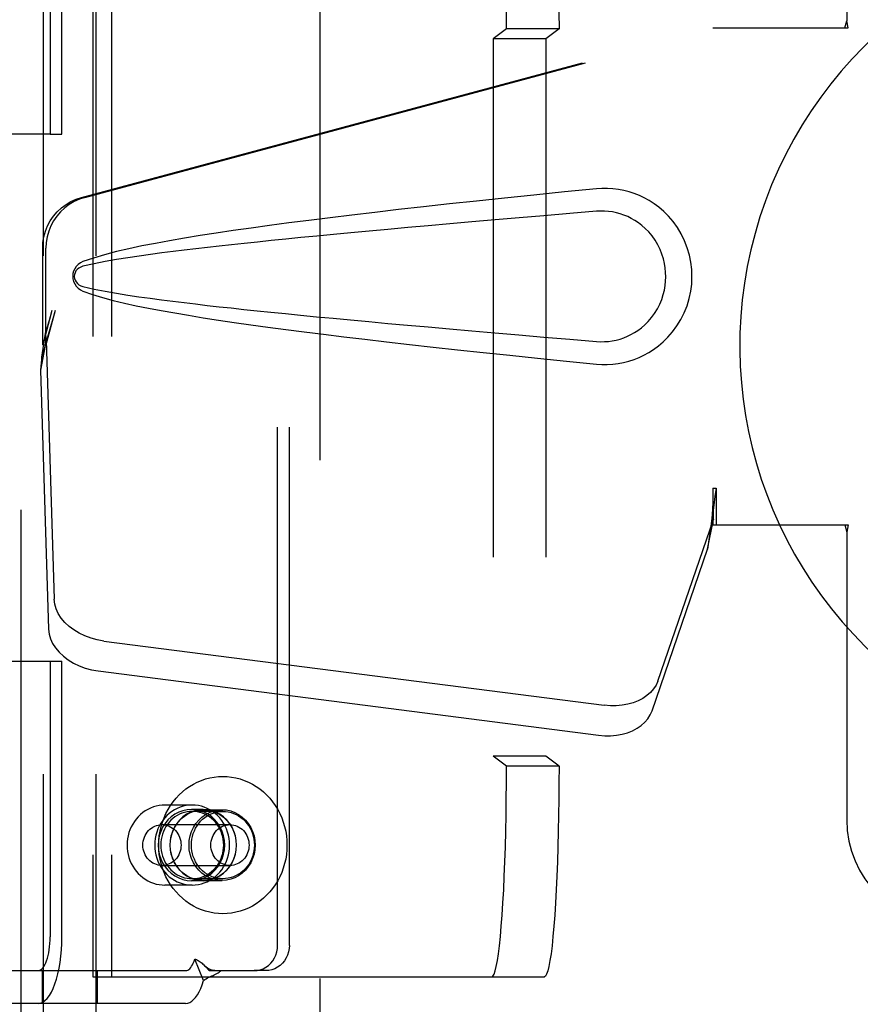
# Model space of a CAD drawing. Header units: inches. Extents: x 0 to 224, y 0 to 145.
# Tile 34 of 83: x 64.14 to 66.13, y 52.31 to 54.65. Entities that reach past the tile are written whole.
import ezdxf

# ---------------------------------------------------------------- set-up
doc = ezdxf.new("R2010")
doc.units = ezdxf.units.IN
doc.header["$LTSCALE"] = 12.302632
doc.header["$MEASUREMENT"] = 0
doc.linetypes.add('HIDDEN', pattern=[0.2, 0.1, -0.1])
doc.layers.add('DEFAULT_2', color=8, linetype='HIDDEN')
doc.layers.add('DOOR_2_ASSEMBLY', color=7, linetype='CONTINUOUS')

msp = doc.modelspace()

# ---------------------------------------------------------------- linework, layer by layer
at = {"layer": 'DEFAULT_2', "color": 8, "linetype": 'HIDDEN'}
for p, q in [((64.8491, 84.3601), (64.8491, 23.3901)), ((64.1929, 55.3193), (64.1929, 51.8501)), ((64.3179, 55.3193), (64.3179, 51.8501)), ((64.31, 55.1276), (64.31, 52.3776)), ((64.3547, 55.1276), (64.3547, 52.3776)), ((64.7488, 52.4521), (64.7488, 55.0521)), ((64.7767, 52.4521), (64.7767, 55.0521)), ((64.2092, 55.0321), (64.2092, 54.3776)), ((64.2371, 54.3776), (64.2371, 55.0321)), ((65.2917, 54.6276), (65.2603, 54.604)), ((65.4164, 54.6276), (65.2917, 54.6276)), ((65.4164, 54.6276), (65.385, 54.604)), ((65.2603, 54.604), (65.2603, 52.9012)), ((65.385, 54.604), (65.2603, 54.604)), ((65.385, 54.604), (65.385, 52.9012)), ((64.2092, 54.3776), (63.6378, 54.3776)), ((64.2092, 54.3776), (64.2371, 54.3776)), ((64.0458, 53.1266), (64.2092, 53.1266)), ((64.2092, 53.1266), (64.2092, 52.4721)), ((64.2092, 53.1266), (64.2371, 53.1266)), ((64.2371, 52.4721), (64.2371, 53.1266)), ((65.2917, 52.8776), (65.2603, 52.9012)), ((65.385, 52.9012), (65.2603, 52.9012)), ((65.4164, 52.8776), (65.385, 52.9012)), ((65.4164, 52.8776), (65.2917, 52.8776)), ((64.5461, 52.7851), (64.4816, 52.7851)), ((64.5723, 52.7746), (64.5443, 52.7746)), ((64.6189, 52.7701), (64.5461, 52.7701)), ((64.5723, 52.7741), (64.6171, 52.7741)), ((64.4745, 52.7386), (64.6357, 52.7386)), ((64.4745, 52.6416), (64.6357, 52.6416)), ((64.5461, 52.5951), (64.4816, 52.5951)), ((64.5723, 52.6056), (64.5443, 52.6056)), ((64.6189, 52.6101), (64.5461, 52.6101)), ((64.5723, 52.6061), (64.6171, 52.6061)), ((64.5733, 52.3683), (64.5522, 52.4196)), ((64.0497, 52.3921), (64.5306, 52.3921)), ((64.1904, 52.3921), (64.1904, 52.3141)), ((64.3204, 52.3921), (64.3204, 52.3141)), ((64.5786, 52.4007), (64.5851, 52.394)), ((64.5851, 52.394), (64.587, 52.3921)), ((64.587, 52.3921), (64.6928, 52.3921)), ((64.7207, 52.3921), (64.6928, 52.3921)), ((64.31, 52.3776), (65.3816, 52.3776)), ((64.5306, 52.3141), (64.0497, 52.3141))]:
    msp.add_line(p, q, dxfattribs=at)
for points in [[(65.2917, 54.6276), (65.2916, 54.6669), (65.2913, 54.7058), (65.2908, 54.7443), (65.29, 54.7821), (65.2891, 54.8189), (65.2879, 54.8546), (65.2866, 54.8888), (65.2851, 54.9215), (65.2834, 54.9523), (65.2815, 54.9812), (65.2795, 55.0078), (65.2774, 55.0321), (65.2751, 55.0539), (65.2727, 55.0731), (65.2702, 55.0895), (65.2676, 55.1031), (65.265, 55.1138), (65.2623, 55.1214), (65.2596, 55.126), (65.2569, 55.1276)], [(65.3816, 55.1276), (65.3843, 55.126), (65.387, 55.1214), (65.3897, 55.1138), (65.3923, 55.1031), (65.3949, 55.0895), (65.3974, 55.0731), (65.3998, 55.0539), (65.4021, 55.0321), (65.4042, 55.0078), (65.4062, 54.9812), (65.4081, 54.9523), (65.4098, 54.9215), (65.4113, 54.8888), (65.4126, 54.8546), (65.4138, 54.8189), (65.4147, 54.7821), (65.4155, 54.7443), (65.416, 54.7058), (65.4163, 54.6669), (65.4164, 54.6276)], [(65.2569, 52.3776), (65.2596, 52.3792), (65.2623, 52.3838), (65.265, 52.3914), (65.2676, 52.4021), (65.2702, 52.4157), (65.2727, 52.4321), (65.2751, 52.4513), (65.2774, 52.4731), (65.2795, 52.4974), (65.2815, 52.524), (65.2834, 52.5529), (65.2851, 52.5837), (65.2866, 52.6164), (65.2879, 52.6506), (65.2891, 52.6863), (65.29, 52.7231), (65.2908, 52.7609), (65.2913, 52.7994), (65.2916, 52.8382), (65.2917, 52.8776)], [(65.4164, 52.8776), (65.4163, 52.8382), (65.416, 52.7994), (65.4155, 52.7609), (65.4147, 52.7231), (65.4138, 52.6863), (65.4126, 52.6506), (65.4113, 52.6164), (65.4098, 52.5837), (65.4081, 52.5529), (65.4062, 52.524), (65.4042, 52.4974), (65.4021, 52.4731), (65.3998, 52.4513), (65.3974, 52.4321), (65.3949, 52.4157), (65.3923, 52.4021), (65.3897, 52.3914), (65.387, 52.3838), (65.3843, 52.3792), (65.3816, 52.3776)], [(64.4667, 52.6901), (64.4671, 52.7012), (64.4681, 52.7123), (64.4699, 52.7233), (64.4723, 52.7341), (64.4755, 52.7447), (64.4793, 52.755), (64.4838, 52.7651), (64.4889, 52.7748), (64.4946, 52.7841), (64.5008, 52.793), (64.5077, 52.8014), (64.515, 52.8092), (64.5228, 52.8165), (64.5311, 52.8233), (64.5398, 52.8294), (64.5489, 52.8348), (64.5582, 52.8396), (64.5679, 52.8437), (64.5778, 52.8471), (64.5879, 52.8497), (64.5982, 52.8516), (64.6085, 52.8527), (64.6189, 52.8531), (64.6293, 52.8527), (64.6396, 52.8516), (64.6498, 52.8497), (64.6599, 52.8471), (64.6698, 52.8437), (64.6795, 52.8396), (64.6889, 52.8348), (64.6979, 52.8294), (64.7066, 52.8233), (64.7149, 52.8165), (64.7227, 52.8092), (64.7301, 52.8014), (64.7369, 52.793), (64.7432, 52.7841), (64.7489, 52.7748), (64.754, 52.7651), (64.7585, 52.755), (64.7623, 52.7447), (64.7654, 52.7341), (64.7679, 52.7233), (64.7696, 52.7123), (64.7707, 52.7012), (64.771, 52.6901)], [(64.4816, 52.7851), (64.4746, 52.7848), (64.4676, 52.7839), (64.4608, 52.7825), (64.454, 52.7805), (64.4474, 52.778), (64.441, 52.7749), (64.4348, 52.7713), (64.4289, 52.7671), (64.4234, 52.7625), (64.4182, 52.7575), (64.4133, 52.752), (64.4089, 52.7462), (64.405, 52.7399), (64.4015, 52.7334), (64.3985, 52.7266), (64.396, 52.7196), (64.3941, 52.7124), (64.3927, 52.705), (64.3919, 52.6976), (64.3916, 52.6901)], [(64.5461, 52.7851), (64.5388, 52.7848), (64.5315, 52.7838), (64.5244, 52.7822), (64.5173, 52.7799), (64.5105, 52.7771), (64.5039, 52.7736), (64.4976, 52.7696), (64.4917, 52.7651), (64.4861, 52.76), (64.4809, 52.7544), (64.4761, 52.7484), (64.4719, 52.7421), (64.4681, 52.7353), (64.4649, 52.7283), (64.4622, 52.7209), (64.4602, 52.7134), (64.4586, 52.7057), (64.4577, 52.698), (64.4574, 52.6901)], [(64.6348, 52.6901), (64.6345, 52.698), (64.6336, 52.7057), (64.6321, 52.7134), (64.63, 52.7209), (64.6273, 52.7283), (64.6241, 52.7353), (64.6204, 52.7421), (64.6161, 52.7484), (64.6114, 52.7544), (64.6062, 52.76), (64.6006, 52.7651), (64.5946, 52.7696), (64.5883, 52.7736), (64.5818, 52.7771), (64.5749, 52.7799), (64.5679, 52.7822), (64.5607, 52.7838), (64.5535, 52.7848), (64.5461, 52.7851)], [(64.5443, 52.7746), (64.534, 52.7739), (64.5239, 52.7717), (64.5141, 52.7682), (64.5049, 52.7633), (64.4963, 52.7571), (64.4886, 52.7498), (64.4818, 52.7415), (64.476, 52.7323), (64.4715, 52.7224), (64.4681, 52.712), (64.4661, 52.7011), (64.4654, 52.6901), (64.4661, 52.6791), (64.4681, 52.6682), (64.4715, 52.6578), (64.476, 52.6478), (64.4818, 52.6387), (64.4886, 52.6303), (64.4963, 52.6231), (64.5049, 52.6169), (64.5141, 52.612), (64.5239, 52.6085), (64.534, 52.6063), (64.5443, 52.6056)], [(64.5461, 52.7701), (64.54, 52.7698), (64.5338, 52.769), (64.5278, 52.7677), (64.5219, 52.7658), (64.5161, 52.7634), (64.5106, 52.7605), (64.5053, 52.7571), (64.5003, 52.7532), (64.4955, 52.749), (64.4912, 52.7443), (64.4872, 52.7392), (64.4836, 52.7339), (64.4804, 52.7282), (64.4777, 52.7222), (64.4755, 52.7161), (64.4737, 52.7097), (64.4725, 52.7033), (64.4717, 52.6967), (64.4714, 52.6901)], [(64.5723, 52.7746), (64.5619, 52.7739), (64.5519, 52.7717), (64.5421, 52.7682), (64.5328, 52.7633), (64.5243, 52.7571), (64.5165, 52.7498), (64.5097, 52.7415), (64.504, 52.7323), (64.4994, 52.7224), (64.4961, 52.712), (64.4941, 52.7011), (64.4934, 52.6901), (64.4941, 52.6791), (64.4961, 52.6682), (64.4994, 52.6578), (64.504, 52.6478), (64.5097, 52.6387), (64.5165, 52.6303), (64.5243, 52.6231), (64.5328, 52.6169), (64.5421, 52.612), (64.5519, 52.6085), (64.5619, 52.6063), (64.5723, 52.6056)], [(64.5723, 52.6061), (64.562, 52.6068), (64.552, 52.609), (64.5423, 52.6125), (64.5331, 52.6174), (64.5246, 52.6235), (64.5168, 52.6307), (64.5101, 52.639), (64.5044, 52.6481), (64.4998, 52.658), (64.4965, 52.6684), (64.4945, 52.6791), (64.4939, 52.6901), (64.4945, 52.7011), (64.4965, 52.7118), (64.4998, 52.7222), (64.5044, 52.7321), (64.5101, 52.7412), (64.5168, 52.7495), (64.5246, 52.7567), (64.5331, 52.7628), (64.5423, 52.7677), (64.552, 52.7712), (64.562, 52.7734), (64.5723, 52.7741)], [(64.6171, 52.6061), (64.6068, 52.6068), (64.5968, 52.609), (64.5871, 52.6125), (64.5779, 52.6174), (64.5693, 52.6235), (64.5616, 52.6307), (64.5549, 52.639), (64.5492, 52.6481), (64.5446, 52.658), (64.5413, 52.6684), (64.5393, 52.6791), (64.5387, 52.6901), (64.5393, 52.7011), (64.5413, 52.7118), (64.5446, 52.7222), (64.5492, 52.7321), (64.5549, 52.7412), (64.5616, 52.7495), (64.5693, 52.7567), (64.5779, 52.7628), (64.5871, 52.7677), (64.5968, 52.7712), (64.6068, 52.7734), (64.6171, 52.7741)], [(64.5442, 52.6901), (64.5445, 52.6971), (64.5453, 52.704), (64.5467, 52.7108), (64.5487, 52.7175), (64.5512, 52.7239), (64.5542, 52.7301), (64.5577, 52.736), (64.5617, 52.7415), (64.5661, 52.7467), (64.5709, 52.7514), (64.576, 52.7556), (64.5815, 52.7594), (64.5873, 52.7626), (64.5933, 52.7653), (64.5995, 52.7674), (64.6059, 52.7689), (64.6124, 52.7698), (64.6189, 52.7701)], [(64.5443, 52.6056), (64.5547, 52.6063), (64.5648, 52.6085), (64.5745, 52.612), (64.5838, 52.6169), (64.5924, 52.6231), (64.6001, 52.6303), (64.6069, 52.6387), (64.6127, 52.6478), (64.6172, 52.6578), (64.6205, 52.6682), (64.6225, 52.6791), (64.6232, 52.6901), (64.6225, 52.7011), (64.6205, 52.712), (64.6172, 52.7224), (64.6127, 52.7323), (64.6069, 52.7415), (64.6001, 52.7498), (64.5924, 52.7571), (64.5838, 52.7633), (64.5745, 52.7682), (64.5648, 52.7717), (64.5547, 52.7739), (64.5443, 52.7746)], [(64.6208, 52.6901), (64.6206, 52.6967), (64.6198, 52.7033), (64.6185, 52.7097), (64.6168, 52.7161), (64.6145, 52.7222), (64.6118, 52.7282), (64.6087, 52.7339), (64.6051, 52.7392), (64.6011, 52.7443), (64.5967, 52.749), (64.592, 52.7532), (64.587, 52.7571), (64.5817, 52.7605), (64.5761, 52.7634), (64.5704, 52.7658), (64.5645, 52.7677), (64.5584, 52.769), (64.5523, 52.7698), (64.5461, 52.7701)], [(64.5723, 52.6056), (64.5827, 52.6063), (64.5927, 52.6085), (64.6025, 52.612), (64.6117, 52.6169), (64.6203, 52.6231), (64.6281, 52.6303), (64.6349, 52.6387), (64.6406, 52.6478), (64.6452, 52.6578), (64.6485, 52.6682), (64.6505, 52.6791), (64.6512, 52.6901), (64.6505, 52.7011), (64.6485, 52.712), (64.6452, 52.7224), (64.6406, 52.7323), (64.6349, 52.7415), (64.6281, 52.7498), (64.6203, 52.7571), (64.6117, 52.7633), (64.6025, 52.7682), (64.5927, 52.7717), (64.5827, 52.7739), (64.5723, 52.7746)], [(64.5723, 52.7741), (64.5826, 52.7734), (64.5926, 52.7712), (64.6023, 52.7677), (64.6115, 52.7628), (64.62, 52.7567), (64.6277, 52.7495), (64.6345, 52.7412), (64.6402, 52.7321), (64.6447, 52.7222), (64.648, 52.7118), (64.65, 52.7011), (64.6507, 52.6901), (64.65, 52.6791), (64.648, 52.6684), (64.6447, 52.658), (64.6402, 52.6481), (64.6345, 52.639), (64.6277, 52.6307), (64.62, 52.6235), (64.6115, 52.6174), (64.6023, 52.6125), (64.5926, 52.609), (64.5826, 52.6068), (64.5723, 52.6061)], [(64.6171, 52.7741), (64.6274, 52.7734), (64.6374, 52.7712), (64.6471, 52.7677), (64.6563, 52.7628), (64.6648, 52.7567), (64.6725, 52.7495), (64.6793, 52.7412), (64.685, 52.7321), (64.6895, 52.7222), (64.6928, 52.7118), (64.6948, 52.7011), (64.6955, 52.6901), (64.6948, 52.6791), (64.6928, 52.6684), (64.6895, 52.658), (64.685, 52.6481), (64.6793, 52.639), (64.6725, 52.6307), (64.6648, 52.6235), (64.6563, 52.6174), (64.6471, 52.6125), (64.6374, 52.609), (64.6274, 52.6068), (64.6171, 52.6061)], [(64.6189, 52.7701), (64.6254, 52.7698), (64.6318, 52.7689), (64.6382, 52.7674), (64.6444, 52.7653), (64.6504, 52.7626), (64.6562, 52.7594), (64.6617, 52.7556), (64.6669, 52.7514), (64.6717, 52.7467), (64.6761, 52.7415), (64.6801, 52.736), (64.6836, 52.7301), (64.6866, 52.7239), (64.6891, 52.7175), (64.691, 52.7108), (64.6924, 52.704), (64.6933, 52.6971), (64.6936, 52.6901)], [(64.4292, 52.6901), (64.4294, 52.6949), (64.43, 52.6996), (64.4311, 52.7042), (64.4326, 52.7087), (64.4345, 52.713), (64.4368, 52.717), (64.4395, 52.7209), (64.4424, 52.7244), (64.4457, 52.7276), (64.4493, 52.7304), (64.4531, 52.7329), (64.4571, 52.7349), (64.4613, 52.7365), (64.4656, 52.7377), (64.47, 52.7384), (64.4745, 52.7386)], [(64.4745, 52.7386), (64.4789, 52.7384), (64.4833, 52.7377), (64.4876, 52.7365), (64.4918, 52.7349), (64.4958, 52.7329), (64.4996, 52.7304), (64.5032, 52.7276), (64.5065, 52.7244), (64.5095, 52.7209), (64.5121, 52.717), (64.5144, 52.713), (64.5163, 52.7087), (64.5178, 52.7042), (64.5189, 52.6996), (64.5195, 52.6949), (64.5197, 52.6901)], [(64.5904, 52.6901), (64.5907, 52.6949), (64.5913, 52.6996), (64.5924, 52.7042), (64.5939, 52.7087), (64.5958, 52.713), (64.5981, 52.717), (64.6007, 52.7209), (64.6037, 52.7244), (64.607, 52.7276), (64.6106, 52.7304), (64.6144, 52.7329), (64.6184, 52.7349), (64.6226, 52.7365), (64.6269, 52.7377), (64.6313, 52.7384), (64.6357, 52.7386)], [(64.6357, 52.7386), (64.6402, 52.7384), (64.6446, 52.7377), (64.6489, 52.7365), (64.653, 52.7349), (64.6571, 52.7329), (64.6609, 52.7304), (64.6644, 52.7276), (64.6677, 52.7244), (64.6707, 52.7209), (64.6734, 52.717), (64.6756, 52.713), (64.6776, 52.7087), (64.679, 52.7042), (64.6801, 52.6996), (64.6808, 52.6949), (64.681, 52.6901)], [(64.3916, 52.6901), (64.3919, 52.6826), (64.3927, 52.6751), (64.3941, 52.6678), (64.3961, 52.6606), (64.3985, 52.6535), (64.4015, 52.6467), (64.405, 52.6402), (64.4089, 52.634), (64.4133, 52.6282), (64.4182, 52.6227), (64.4234, 52.6177), (64.4289, 52.6131), (64.4348, 52.609), (64.441, 52.6053), (64.4474, 52.6022), (64.454, 52.5997), (64.4607, 52.5977), (64.4676, 52.5963), (64.4746, 52.5954), (64.4816, 52.5951)], [(64.4745, 52.6416), (64.47, 52.6418), (64.4656, 52.6425), (64.4613, 52.6437), (64.4571, 52.6453), (64.4531, 52.6473), (64.4493, 52.6498), (64.4457, 52.6526), (64.4424, 52.6558), (64.4395, 52.6593), (64.4368, 52.6632), (64.4345, 52.6672), (64.4326, 52.6715), (64.4311, 52.676), (64.43, 52.6806), (64.4294, 52.6853), (64.4292, 52.6901)], [(64.4574, 52.6901), (64.4577, 52.6822), (64.4586, 52.6745), (64.4602, 52.6668), (64.4622, 52.6593), (64.4649, 52.6519), (64.4681, 52.6449), (64.4719, 52.6381), (64.4761, 52.6317), (64.4809, 52.6258), (64.4861, 52.6202), (64.4917, 52.6151), (64.4976, 52.6106), (64.5039, 52.6065), (64.5105, 52.6031), (64.5173, 52.6002), (64.5244, 52.598), (64.5315, 52.5964), (64.5388, 52.5954), (64.5461, 52.5951)], [(64.771, 52.6901), (64.7707, 52.6789), (64.7696, 52.6679), (64.7679, 52.6569), (64.7654, 52.6461), (64.7623, 52.6355), (64.7585, 52.6252), (64.754, 52.6151), (64.7489, 52.6054), (64.7432, 52.5961), (64.7369, 52.5872), (64.7301, 52.5788), (64.7227, 52.571), (64.7149, 52.5637), (64.7066, 52.5569), (64.6979, 52.5508), (64.6889, 52.5454), (64.6795, 52.5406), (64.6698, 52.5365), (64.6599, 52.5331), (64.6498, 52.5305), (64.6396, 52.5286), (64.6293, 52.5275), (64.6189, 52.5271), (64.6085, 52.5275), (64.5982, 52.5286), (64.5879, 52.5305), (64.5778, 52.5331), (64.5679, 52.5365), (64.5582, 52.5406), (64.5489, 52.5454), (64.5398, 52.5508), (64.5311, 52.5569), (64.5228, 52.5637), (64.515, 52.571), (64.5077, 52.5788), (64.5008, 52.5872), (64.4946, 52.5961), (64.4889, 52.6054), (64.4838, 52.6151), (64.4793, 52.6252), (64.4755, 52.6355), (64.4723, 52.6461), (64.4699, 52.6569), (64.4681, 52.6679), (64.4671, 52.6789), (64.4667, 52.6901)], [(64.4714, 52.6901), (64.4717, 52.6835), (64.4725, 52.6769), (64.4737, 52.6705), (64.4755, 52.6641), (64.4777, 52.658), (64.4804, 52.652), (64.4836, 52.6463), (64.4872, 52.641), (64.4912, 52.6359), (64.4955, 52.6312), (64.5003, 52.627), (64.5053, 52.6231), (64.5106, 52.6197), (64.5161, 52.6168), (64.5219, 52.6144), (64.5278, 52.6125), (64.5338, 52.6112), (64.54, 52.6104), (64.5461, 52.6101)], [(64.5197, 52.6901), (64.5195, 52.6853), (64.5189, 52.6806), (64.5178, 52.676), (64.5163, 52.6715), (64.5144, 52.6672), (64.5121, 52.6632), (64.5095, 52.6593), (64.5065, 52.6558), (64.5032, 52.6526), (64.4996, 52.6498), (64.4958, 52.6473), (64.4918, 52.6453), (64.4876, 52.6437), (64.4833, 52.6425), (64.4789, 52.6418), (64.4745, 52.6416)], [(64.6189, 52.6101), (64.6124, 52.6104), (64.6059, 52.6113), (64.5995, 52.6128), (64.5933, 52.6149), (64.5873, 52.6176), (64.5815, 52.6208), (64.576, 52.6246), (64.5709, 52.6288), (64.5661, 52.6335), (64.5617, 52.6387), (64.5577, 52.6442), (64.5542, 52.6501), (64.5512, 52.6563), (64.5487, 52.6627), (64.5467, 52.6694), (64.5453, 52.6762), (64.5445, 52.6831), (64.5442, 52.6901)], [(64.5461, 52.5951), (64.5535, 52.5954), (64.5607, 52.5964), (64.5679, 52.598), (64.5749, 52.6002), (64.5818, 52.6031), (64.5883, 52.6065), (64.5946, 52.6106), (64.6006, 52.6151), (64.6062, 52.6202), (64.6114, 52.6258), (64.6161, 52.6317), (64.6204, 52.6381), (64.6241, 52.6449), (64.6273, 52.6519), (64.63, 52.6593), (64.6321, 52.6668), (64.6336, 52.6745), (64.6345, 52.6822), (64.6348, 52.6901)], [(64.5461, 52.6101), (64.5523, 52.6104), (64.5584, 52.6112), (64.5645, 52.6125), (64.5704, 52.6144), (64.5761, 52.6168), (64.5817, 52.6197), (64.587, 52.6231), (64.592, 52.627), (64.5967, 52.6312), (64.6011, 52.6359), (64.6051, 52.641), (64.6087, 52.6463), (64.6118, 52.652), (64.6145, 52.658), (64.6168, 52.6641), (64.6185, 52.6705), (64.6198, 52.6769), (64.6206, 52.6835), (64.6208, 52.6901)], [(64.6357, 52.6416), (64.6313, 52.6418), (64.6269, 52.6425), (64.6226, 52.6437), (64.6184, 52.6453), (64.6144, 52.6473), (64.6106, 52.6498), (64.607, 52.6526), (64.6037, 52.6558), (64.6007, 52.6593), (64.5981, 52.6632), (64.5958, 52.6672), (64.5939, 52.6715), (64.5924, 52.676), (64.5913, 52.6806), (64.5907, 52.6853), (64.5904, 52.6901)], [(64.6936, 52.6901), (64.6933, 52.6831), (64.6924, 52.6762), (64.691, 52.6694), (64.6891, 52.6627), (64.6866, 52.6563), (64.6836, 52.6501), (64.6801, 52.6442), (64.6761, 52.6387), (64.6717, 52.6335), (64.6669, 52.6288), (64.6617, 52.6246), (64.6562, 52.6208), (64.6504, 52.6176), (64.6444, 52.6149), (64.6382, 52.6128), (64.6318, 52.6113), (64.6254, 52.6104), (64.6189, 52.6101)], [(64.681, 52.6901), (64.6808, 52.6853), (64.6801, 52.6806), (64.679, 52.676), (64.6776, 52.6715), (64.6756, 52.6672), (64.6734, 52.6632), (64.6707, 52.6593), (64.6677, 52.6558), (64.6644, 52.6526), (64.6609, 52.6498), (64.6571, 52.6473), (64.653, 52.6453), (64.6489, 52.6437), (64.6446, 52.6425), (64.6402, 52.6418), (64.6357, 52.6416)], [(64.1805, 52.3141), (64.1861, 52.3149), (64.1916, 52.3171), (64.1969, 52.3209), (64.2022, 52.3261), (64.2072, 52.3328), (64.212, 52.3407), (64.2164, 52.35), (64.2205, 52.3604), (64.2243, 52.3719), (64.2276, 52.3843), (64.2304, 52.3976), (64.2328, 52.4116), (64.2347, 52.4262), (64.236, 52.4413), (64.2369, 52.4565), (64.2371, 52.4721)], [(64.1805, 52.3921), (64.1833, 52.3925), (64.1861, 52.3936), (64.1888, 52.3955), (64.1915, 52.3982), (64.194, 52.4015), (64.1964, 52.4056), (64.1987, 52.4103), (64.2008, 52.4155), (64.2027, 52.4213), (64.2043, 52.4277), (64.2058, 52.4344), (64.207, 52.4415), (64.2079, 52.4489), (64.2086, 52.4565), (64.209, 52.4642), (64.2092, 52.4721)], [(64.6928, 52.3921), (64.7001, 52.3926), (64.7073, 52.3941), (64.7142, 52.3967), (64.7208, 52.4001), (64.7269, 52.4045), (64.7324, 52.4097), (64.7372, 52.4156), (64.7413, 52.4221), (64.7445, 52.4291), (64.7469, 52.4366), (64.7483, 52.4442), (64.7488, 52.4521)], [(64.7767, 52.4521), (64.7762, 52.4442), (64.7748, 52.4366), (64.7725, 52.4291), (64.7692, 52.4221), (64.7652, 52.4156), (64.7603, 52.4097), (64.7548, 52.4045), (64.7487, 52.4001), (64.7422, 52.3967), (64.7352, 52.3941), (64.7281, 52.3926), (64.7207, 52.3921)], [(64.5306, 52.3921), (64.5331, 52.3924), (64.5355, 52.3933), (64.5379, 52.3947), (64.5402, 52.3967), (64.5425, 52.3993), (64.5447, 52.4024), (64.5467, 52.406), (64.5487, 52.4101), (64.5505, 52.4146), (64.5522, 52.4196)], [(64.5522, 52.4196), (64.5543, 52.419), (64.5563, 52.4182), (64.5584, 52.4172), (64.5606, 52.4161), (64.5629, 52.4146), (64.5652, 52.413), (64.5673, 52.4113), (64.5695, 52.4095), (64.5717, 52.4074), (64.5738, 52.4055)], [(64.5738, 52.4055), (64.5763, 52.403), (64.5786, 52.4007)], [(64.6002, 52.3921), (64.5994, 52.3921), (64.5974, 52.3923), (64.5955, 52.3926), (64.5938, 52.393), (64.5921, 52.3935), (64.5904, 52.3941), (64.5888, 52.3948), (64.5871, 52.3956), (64.5855, 52.3965), (64.5839, 52.3974), (64.5823, 52.3985), (64.5808, 52.3996), (64.5792, 52.4008), (64.5776, 52.4021), (64.576, 52.4035), (64.5744, 52.4049), (64.5738, 52.4055)], [(64.5733, 52.3683), (64.5764, 52.3708), (64.5795, 52.3729), (64.5828, 52.3748), (64.5861, 52.3765), (64.5893, 52.3781), (64.5925, 52.3795), (64.5955, 52.3808), (64.5986, 52.3822), (64.6016, 52.3836), (64.6047, 52.3852), (64.6077, 52.3869), (64.6104, 52.3886), (64.6128, 52.3904), (64.615, 52.3921)], [(64.5306, 52.3141), (64.5355, 52.3147), (64.5402, 52.3164), (64.545, 52.3193), (64.5496, 52.3232), (64.5541, 52.3283), (64.5584, 52.3344), (64.5625, 52.3415), (64.5664, 52.3496), (64.57, 52.3585), (64.5733, 52.3683)]]:
    msp.add_lwpolyline(points, dxfattribs=at)
at = {"layer": 'DOOR_2_ASSEMBLY', "color": 8, "linetype": 'HIDDEN'}
for p, q in [((64.1406, 22.7291), (64.1406, 85.0211)), ((66.0991, 55.0001), (66.0991, 54.6469)), ((64.2838, 54.2278), (65.7812, 54.6301)), ((64.2914, 54.2278), (65.7889, 54.6301)), ((65.7812, 54.6301), (66.1022, 54.6301)), ((66.0947, 54.6301), (66.0991, 54.6469)), ((66.1022, 54.6301), (66.0991, 54.6469)), ((64.1914, 53.8773), (64.1914, 54.107)), ((64.199, 53.8773), (64.199, 54.107)), ((64.2132, 53.9589), (64.1914, 53.8773)), ((64.2209, 53.9589), (64.199, 53.8773)), ((64.1975, 53.9048), (64.1888, 53.8486)), ((64.1998, 53.8887), (64.1862, 53.8177)), ((64.1998, 53.8887), (64.2189, 53.2736)), ((64.1914, 53.8773), (64.199, 53.8773)), ((64.187, 53.8274), (64.1862, 53.8177)), ((64.1862, 53.8177), (64.2054, 53.2025)), ((65.7812, 53.5376), (65.7814, 53.5273)), ((65.7812, 53.5376), (65.7812, 53.4501)), ((65.7812, 53.5376), (65.7889, 53.5376)), ((65.7814, 53.5273), (65.7817, 53.4973)), ((65.7889, 53.5376), (65.7889, 53.4501)), ((65.6507, 53.0796), (65.7826, 53.4634)), ((65.769, 53.3924), (65.7826, 53.4634)), ((65.7784, 53.4586), (65.769, 53.3924)), ((65.782, 53.4791), (65.7821, 53.4736)), ((65.7812, 53.4501), (66.1022, 53.4501)), ((66.0947, 53.4501), (66.0991, 53.4333)), ((66.1022, 53.4501), (66.0991, 53.4333)), ((66.0991, 53.4333), (66.0991, 52.7501)), ((65.6371, 53.0086), (65.769, 53.3924)), ((64.3364, 53.1745), (65.5239, 53.022)), ((64.3229, 53.1035), (65.5103, 52.951))]:
    msp.add_line(p, q, dxfattribs=at)
for points in [[(65.5053, 54.2481), (65.4297, 54.2405), (65.357, 54.2332), (65.2873, 54.226), (65.2205, 54.2189), (65.1563, 54.212), (65.0948, 54.2052), (65.0358, 54.1986), (64.9793, 54.1921), (64.925, 54.1857), (64.8731, 54.1794), (64.8232, 54.1732), (64.7754, 54.167), (64.7296, 54.161), (64.6857, 54.1549), (64.6436, 54.1489), (64.6033, 54.1429), (64.5647, 54.1369), (64.5278, 54.1309), (64.4925, 54.1248), (64.4587, 54.1186), (64.4264, 54.1123), (64.3956, 54.1057), (64.3662, 54.0989), (64.3382, 54.0917), (64.3119, 54.0837), (64.287, 54.0751)], [(65.5442, 54.2482), (65.5312, 54.249), (65.5182, 54.249), (65.5053, 54.2481)], [(65.5053, 53.8321), (65.5181, 53.8312), (65.531, 53.8312), (65.5439, 53.8319), (65.5568, 53.8335), (65.5696, 53.8359), (65.5821, 53.8391), (65.5943, 53.843), (65.6063, 53.8478), (65.6179, 53.8532), (65.6294, 53.8595), (65.6409, 53.8667), (65.6523, 53.8751), (65.6637, 53.8847), (65.6749, 53.8958), (65.6859, 53.9085), (65.6962, 53.9226), (65.7055, 53.9378), (65.7135, 53.9539), (65.7201, 53.9705), (65.7252, 53.9875), (65.7289, 54.0047), (65.7311, 54.0219), (65.7318, 54.0392), (65.7312, 54.0566), (65.7291, 54.0738), (65.7257, 54.0909), (65.7207, 54.108), (65.7143, 54.1246), (65.7064, 54.1408), (65.6972, 54.1561), (65.6869, 54.1703), (65.676, 54.1832), (65.6648, 54.1944), (65.6534, 54.2042), (65.6419, 54.2127), (65.6304, 54.2201), (65.6188, 54.2266), (65.607, 54.2321), (65.595, 54.2369), (65.5827, 54.2409), (65.5701, 54.2442), (65.5572, 54.2466), (65.5442, 54.2482)], [(64.1914, 54.107), (64.1921, 54.1207), (64.1943, 54.1341), (64.198, 54.1472), (64.2031, 54.1599), (64.2095, 54.1719), (64.2171, 54.1831), (64.226, 54.1935), (64.2359, 54.2028), (64.2468, 54.211), (64.2585, 54.2179), (64.2708, 54.2235), (64.2838, 54.2278)], [(64.2914, 54.2278), (64.2785, 54.2235), (64.2661, 54.2179), (64.2545, 54.211), (64.2436, 54.2028), (64.2337, 54.1935), (64.2248, 54.1831), (64.2171, 54.1719), (64.2107, 54.1599), (64.2057, 54.1472), (64.202, 54.1341), (64.1998, 54.1207), (64.199, 54.107)], [(65.5052, 54.1946), (65.4419, 54.1893), (65.3807, 54.1841), (65.3216, 54.1791), (65.2647, 54.1742), (65.2099, 54.1694), (65.1571, 54.1648), (65.1063, 54.1603), (65.0575, 54.1559), (65.0106, 54.1517), (64.9657, 54.1475), (64.9226, 54.1435), (64.8813, 54.1396), (64.8418, 54.1358), (64.8041, 54.1321), (64.7681, 54.1286), (64.7338, 54.1251), (64.701, 54.1217), (64.6697, 54.1185), (64.6396, 54.1152), (64.6105, 54.112), (64.5822, 54.1089), (64.5546, 54.1057), (64.5274, 54.1024), (64.5006, 54.0991), (64.4737, 54.0957), (64.4469, 54.0922), (64.4201, 54.0884), (64.3933, 54.0844), (64.3665, 54.0802), (64.3398, 54.0755), (64.3133, 54.0702), (64.2869, 54.0643)], [(65.5052, 53.8856), (65.5146, 53.8851), (65.524, 53.8852), (65.5334, 53.8859), (65.5427, 53.8872), (65.552, 53.889), (65.5611, 53.8915), (65.57, 53.8944), (65.5786, 53.8979), (65.587, 53.902), (65.5953, 53.9066), (65.6035, 53.9119), (65.6117, 53.918), (65.6199, 53.925), (65.6279, 53.933), (65.6358, 53.9422), (65.6432, 53.9523), (65.6498, 53.9631), (65.6555, 53.9743), (65.6601, 53.9856), (65.6637, 53.9968), (65.6663, 54.0077), (65.6682, 54.0184), (65.6692, 54.0289), (65.6696, 54.0393), (65.6693, 54.0497), (65.6684, 54.0601), (65.6667, 54.0708), (65.6642, 54.0817), (65.6607, 54.0928), (65.6563, 54.1041), (65.6508, 54.1153), (65.6443, 54.1263), (65.637, 54.1365), (65.6291, 54.1459), (65.621, 54.1541), (65.6128, 54.1613), (65.6046, 54.1676), (65.5962, 54.173), (65.5878, 54.1778), (65.5793, 54.182), (65.5705, 54.1856), (65.5616, 54.1886), (65.5524, 54.1911), (65.5431, 54.193), (65.5337, 54.1943), (65.5242, 54.195), (65.5147, 54.1951), (65.5052, 54.1946)], [(64.287, 54.0751), (64.281, 54.072), (64.2757, 54.0681), (64.2711, 54.0634), (64.2675, 54.0582), (64.2649, 54.0525), (64.2633, 54.0466), (64.2627, 54.0403), (64.2632, 54.034), (64.2647, 54.028), (64.2673, 54.0223), (64.271, 54.017), (64.2756, 54.0122), (64.2809, 54.0083), (64.287, 54.0051)], [(64.2869, 54.0643), (64.2818, 54.0624), (64.2773, 54.0599), (64.2735, 54.0567), (64.2704, 54.053), (64.2682, 54.0489), (64.2668, 54.0445), (64.2664, 54.0399), (64.2669, 54.0352), (64.2683, 54.0309), (64.2706, 54.0269), (64.2737, 54.0233), (64.2775, 54.0202), (64.2819, 54.0177), (64.2869, 54.0159)], [(64.2869, 54.0159), (64.3132, 54.01), (64.3397, 54.0047), (64.3663, 54), (64.3931, 53.9958), (64.4198, 53.9918), (64.4466, 53.9881), (64.4733, 53.9845), (64.5001, 53.9811), (64.5269, 53.9778), (64.554, 53.9746), (64.5816, 53.9714), (64.6098, 53.9682), (64.6388, 53.9651), (64.6689, 53.9618), (64.7002, 53.9585), (64.7329, 53.9552), (64.7673, 53.9517), (64.8032, 53.9481), (64.841, 53.9445), (64.8805, 53.9407), (64.9218, 53.9368), (64.9649, 53.9327), (65.0099, 53.9286), (65.0568, 53.9243), (65.1057, 53.92), (65.1565, 53.9155), (65.2094, 53.9108), (65.2643, 53.906), (65.3213, 53.9011), (65.3804, 53.8961), (65.4417, 53.8909), (65.5052, 53.8856)], [(64.287, 54.0051), (64.3097, 53.9972), (64.3336, 53.9898), (64.3589, 53.9831), (64.3855, 53.9767), (64.4134, 53.9706), (64.4425, 53.9647), (64.4729, 53.959), (64.5046, 53.9533), (64.5377, 53.9477), (64.5722, 53.9421), (64.6083, 53.9366), (64.6458, 53.931), (64.6849, 53.9254), (64.7255, 53.9198), (64.7679, 53.9141), (64.8121, 53.9084), (64.858, 53.9027), (64.9058, 53.8968), (64.9556, 53.8909), (65.0074, 53.8848), (65.0613, 53.8787), (65.1175, 53.8724), (65.1759, 53.8661), (65.2367, 53.8596), (65.2999, 53.8529), (65.3657, 53.8461), (65.4342, 53.8392), (65.5053, 53.8321)], [(64.2209, 53.9589), (64.2156, 53.9393), (64.2102, 53.9201), (64.2048, 53.9012), (64.1994, 53.8828), (64.1941, 53.8653), (64.1888, 53.8486)], [(64.2132, 53.9589), (64.2106, 53.9493), (64.208, 53.9399), (64.2053, 53.9306), (64.2026, 53.9216), (64.2, 53.913), (64.1975, 53.9048)], [(64.1975, 53.9048), (64.1978, 53.902), (64.1982, 53.8992), (64.1986, 53.8965), (64.199, 53.8938), (64.1994, 53.8912), (64.1998, 53.8887)], [(64.1888, 53.8486), (64.1883, 53.8431), (64.187, 53.8274)], [(65.7889, 53.5376), (65.7863, 53.5174), (65.7837, 53.4973), (65.781, 53.4777), (65.7784, 53.4586)], [(65.7815, 53.5098), (65.7815, 53.5022), (65.7809, 53.4894), (65.7797, 53.4749), (65.7781, 53.4589), (65.7759, 53.4415), (65.7744, 53.4306)], [(65.7817, 53.4973), (65.7818, 53.488), (65.782, 53.4791)], [(65.7821, 53.4736), (65.7822, 53.471), (65.7823, 53.4684), (65.7825, 53.4659), (65.7826, 53.4634)], [(64.3364, 53.1745), (64.321, 53.1772), (64.3061, 53.1812), (64.2916, 53.1866), (64.278, 53.1931), (64.2654, 53.2007), (64.2539, 53.2093), (64.2439, 53.2188), (64.2354, 53.229), (64.2285, 53.2398), (64.2235, 53.2509), (64.2203, 53.2621), (64.2189, 53.2736)], [(64.2054, 53.2025), (64.2067, 53.1911), (64.2099, 53.1798), (64.215, 53.1687), (64.2218, 53.158), (64.2303, 53.1478), (64.2404, 53.1383), (64.2518, 53.1297), (64.2644, 53.122), (64.2781, 53.1155), (64.2925, 53.1102), (64.3074, 53.1062), (64.3229, 53.1035)], [(65.6507, 53.0796), (65.6465, 53.0699), (65.6408, 53.0609), (65.6336, 53.0526), (65.6251, 53.045), (65.6152, 53.0383), (65.6043, 53.0326), (65.5924, 53.0279), (65.5796, 53.0244), (65.5662, 53.022), (65.5523, 53.0208), (65.5382, 53.0208), (65.5239, 53.022)], [(65.5103, 52.951), (65.5247, 52.9498), (65.5388, 52.9498), (65.5527, 52.9509), (65.5661, 52.9533), (65.5788, 52.9569), (65.5907, 52.9615), (65.6017, 52.9673), (65.6115, 52.9739), (65.6201, 52.9815), (65.6273, 52.9899), (65.6329, 52.9989), (65.6371, 53.0086)]]:
    msp.add_lwpolyline(points, dxfattribs=at)
at = {"layer": 'DOOR_2_ASSEMBLY', "color": 7, "linetype": 'Continuous'}
msp.add_arc((66.8491, 53.8751), 1.0039, 305.5066, 234.4934, dxfattribs=at)
at = {"layer": 'DOOR_2_ASSEMBLY', "color": 8, "linetype": 'HIDDEN'}
msp.add_arc((66.3491, 52.7501), 0.25, 180, 270, dxfattribs=at)

doc.saveas('drawing.dxf')
